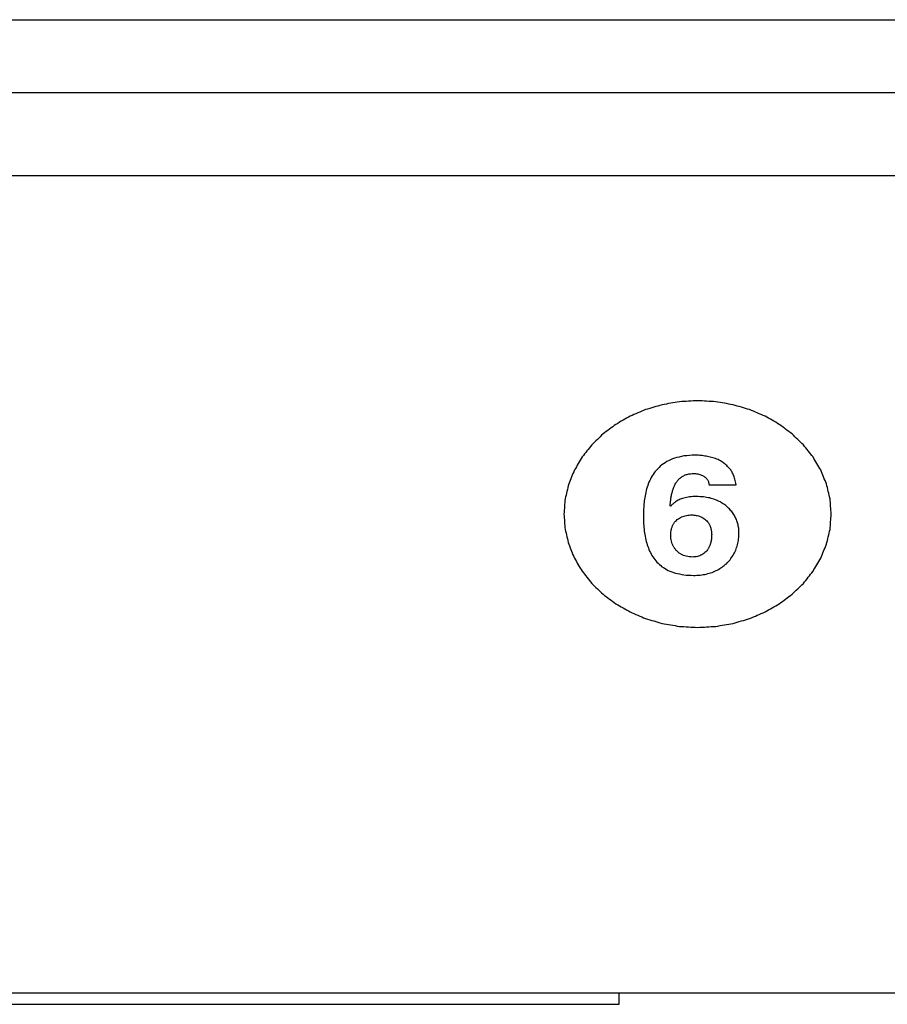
# Model space of a CAD drawing. Header units: inches. Extents: x 0 to 34, y 0 to 22.
# Tile 7 of 76: x 7.967 to 8.384, y 13.686 to 14.159. Entities that reach past the tile are written whole.
import ezdxf

# ---------------------------------------------------------------- set-up
doc = ezdxf.new("R2010")
doc.units = ezdxf.units.IN
doc.header["$LTSCALE"] = 1.87
doc.header["$MEASUREMENT"] = 0
doc.layers.get('0').update_dxf_attribs({"linetype": 'CONTINUOUS'})
doc.layers.add('DATUMCURVES', color=7, linetype='CONTINUOUS')

msp = doc.modelspace()

# ---------------------------------------------------------------- linework, layer by layer
at = {"color": 7, "linetype": 'CONTINUOUS'}
for p, q in [((4.59582, 14.15947), (9.57282, 14.15947)), ((4.59582, 14.12447), (9.57282, 14.12447)), ((4.59582, 14.08447), (9.57282, 14.08447)), ((4.60732, 13.69147), (9.56132, 13.69147)), ((8.2553, 13.68597), (8.2553, 13.69097)), ((6.0933, 13.68597), (8.2553, 13.68597))]:
    msp.add_line(p, q, dxfattribs=at)
at = {"layer": 'DATUMCURVES', "color": 40, "linetype": 'CONTINUOUS'}
for points in [[(8.276, 13.97428, 4.15024), (8.27335, 13.9735, 4.14975), (8.27071, 13.97272, 4.14926), (8.26807, 13.97194, 4.14878)], [(8.28436, 13.97573, 4.15114), (8.28157, 13.97525, 4.15084), (8.27878, 13.97476, 4.15054), (8.276, 13.97428, 4.15024)], [(8.29308, 13.97623, 4.15145), (8.29017, 13.97606, 4.15135), (8.28727, 13.9759, 4.15125), (8.28436, 13.97573, 4.15114)], [(8.3018, 13.97573, 4.15114), (8.29889, 13.9759, 4.15125), (8.29599, 13.97606, 4.15135), (8.29308, 13.97623, 4.15145)], [(8.31017, 13.97428, 4.15024), (8.30738, 13.97476, 4.15054), (8.30459, 13.97525, 4.15084), (8.3018, 13.97573, 4.15114)], [(8.3181, 13.97194, 4.14878), (8.31545, 13.97272, 4.14926), (8.31281, 13.9735, 4.14975), (8.31017, 13.97428, 4.15024)], [(8.26065, 13.96878, 4.1468), (8.25837, 13.96748, 4.14598), (8.25609, 13.96617, 4.14517), (8.25381, 13.96486, 4.14435)], [(8.26807, 13.97194, 4.14878), (8.26559, 13.97089, 4.14812), (8.26312, 13.96984, 4.14746), (8.26065, 13.96878, 4.1468)], [(8.32552, 13.96878, 4.1468), (8.32305, 13.96984, 4.14746), (8.32057, 13.97089, 4.14812), (8.3181, 13.97194, 4.14878)], [(8.33236, 13.96486, 4.14435), (8.33008, 13.96617, 4.14517), (8.3278, 13.96748, 4.14598), (8.32552, 13.96878, 4.1468)], [(8.25381, 13.96486, 4.14435), (8.25175, 13.96333, 4.14339), (8.24969, 13.96179, 4.14243), (8.24763, 13.96025, 4.14147)], [(8.33853, 13.96025, 4.14147), (8.33647, 13.96179, 4.14243), (8.33441, 13.96333, 4.14339), (8.33236, 13.96486, 4.14435)], [(8.24763, 13.96025, 4.14147), (8.24582, 13.95851, 4.14038), (8.24401, 13.95676, 4.13929), (8.2422, 13.95502, 4.1382)], [(8.34397, 13.95502, 4.1382), (8.34215, 13.95676, 4.13929), (8.34034, 13.95851, 4.14038), (8.33853, 13.96025, 4.14147)], [(8.2422, 13.95502, 4.1382), (8.24066, 13.95309, 4.13699), (8.23912, 13.95115, 4.13578), (8.23758, 13.94922, 4.13458)], [(8.34859, 13.94922, 4.13458), (8.34705, 13.95115, 4.13578), (8.34551, 13.95309, 4.13699), (8.34397, 13.95502, 4.1382)], [(8.28651, 13.94969, 4.13487), (8.285, 13.94934, 4.13465), (8.2835, 13.94898, 4.13443), (8.28199, 13.94863, 4.13421)], [(8.29186, 13.95007, 4.13511), (8.29007, 13.94994, 4.13503), (8.28829, 13.94982, 4.13495), (8.28651, 13.94969, 4.13487)], [(8.29264, 13.95005, 4.13509), (8.29238, 13.95005, 4.1351), (8.29212, 13.95006, 4.1351), (8.29186, 13.95007, 4.13511)], [(8.29359, 13.94999, 4.13506), (8.29327, 13.95001, 4.13507), (8.29295, 13.95003, 4.13508), (8.29264, 13.95005, 4.13509)], [(8.29468, 13.94989, 4.13499), (8.29432, 13.94992, 4.13501), (8.29395, 13.94995, 4.13504), (8.29359, 13.94999, 4.13506)], [(8.29588, 13.94974, 4.1349), (8.29548, 13.94979, 4.13493), (8.29508, 13.94984, 4.13496), (8.29468, 13.94989, 4.13499)], [(8.29716, 13.94954, 4.13478), (8.29673, 13.9496, 4.13482), (8.29631, 13.94967, 4.13486), (8.29588, 13.94974, 4.1349)], [(8.29847, 13.94928, 4.13462), (8.29803, 13.94937, 4.13467), (8.29759, 13.94945, 4.13472), (8.29716, 13.94954, 4.13478)], [(8.23758, 13.94922, 4.13458), (8.23633, 13.94712, 4.13327), (8.23509, 13.94502, 4.13196), (8.23385, 13.94293, 4.13064)], [(8.27515, 13.94481, 4.13182), (8.27433, 13.94395, 4.13128), (8.27351, 13.94309, 4.13075), (8.27269, 13.94223, 4.13021)], [(8.27823, 13.94697, 4.13317), (8.2772, 13.94625, 4.13272), (8.27617, 13.94553, 4.13227), (8.27515, 13.94481, 4.13182)], [(8.28199, 13.94863, 4.13421), (8.28074, 13.94807, 4.13386), (8.27948, 13.94752, 4.13351), (8.27823, 13.94697, 4.13317)], [(8.2998, 13.94897, 4.13442), (8.29936, 13.94908, 4.13449), (8.29891, 13.94918, 4.13455), (8.29847, 13.94928, 4.13462)], [(8.30111, 13.9486, 4.13419), (8.30067, 13.94873, 4.13427), (8.30024, 13.94885, 4.13435), (8.2998, 13.94897, 4.13442)], [(8.30237, 13.94816, 4.13392), (8.30195, 13.94831, 4.13401), (8.30153, 13.94846, 4.1341), (8.30111, 13.9486, 4.13419)], [(8.30354, 13.94766, 4.1336), (8.30315, 13.94783, 4.13371), (8.30276, 13.948, 4.13381), (8.30237, 13.94816, 4.13392)], [(8.30459, 13.94708, 4.13324), (8.30424, 13.94728, 4.13336), (8.30389, 13.94747, 4.13348), (8.30354, 13.94766, 4.1336)], [(8.3055, 13.94643, 4.13283), (8.30519, 13.94665, 4.13297), (8.30489, 13.94687, 4.13311), (8.30459, 13.94708, 4.13324)], [(8.30636, 13.9457, 4.13238), (8.30607, 13.94595, 4.13253), (8.30578, 13.94619, 4.13268), (8.3055, 13.94643, 4.13283)], [(8.30714, 13.94501, 4.13195), (8.30688, 13.94524, 4.13209), (8.30662, 13.94547, 4.13224), (8.30636, 13.9457, 4.13238)], [(8.30783, 13.94434, 4.13153), (8.3076, 13.94456, 4.13167), (8.30737, 13.94479, 4.13181), (8.30714, 13.94501, 4.13195)], [(8.35231, 13.94293, 4.13064), (8.35107, 13.94502, 4.13196), (8.34983, 13.94712, 4.13327), (8.34859, 13.94922, 4.13458)], [(8.23385, 13.94293, 4.13064), (8.23293, 13.94068, 4.12924), (8.23201, 13.93844, 4.12784), (8.2311, 13.9362, 4.12644)], [(8.27269, 13.94223, 4.13021), (8.27205, 13.94127, 4.12961), (8.27141, 13.94031, 4.12901), (8.27078, 13.93935, 4.12841)], [(8.28565, 13.9398, 4.12869), (8.28615, 13.94006, 4.12885), (8.28665, 13.94031, 4.12901), (8.28716, 13.94056, 4.12917)], [(8.28716, 13.94056, 4.12917), (8.28774, 13.94072, 4.12927), (8.28832, 13.94088, 4.12937), (8.28891, 13.94104, 4.12947)], [(8.28891, 13.94104, 4.12947), (8.28958, 13.9411, 4.1295), (8.29025, 13.94115, 4.12954), (8.29092, 13.94121, 4.12957)], [(8.29092, 13.94121, 4.12957), (8.29131, 13.94119, 4.12956), (8.2917, 13.94118, 4.12955), (8.29209, 13.94116, 4.12954)], [(8.29209, 13.94116, 4.12954), (8.29245, 13.94112, 4.12952), (8.2928, 13.94107, 4.12949), (8.29316, 13.94103, 4.12946)], [(8.29316, 13.94103, 4.12946), (8.29349, 13.94096, 4.12941), (8.29381, 13.94088, 4.12937), (8.29414, 13.94081, 4.12932)], [(8.29414, 13.94081, 4.12932), (8.29443, 13.94071, 4.12926), (8.29472, 13.94061, 4.1292), (8.29501, 13.94051, 4.12914)], [(8.29501, 13.94051, 4.12914), (8.29527, 13.94039, 4.12906), (8.29553, 13.94026, 4.12898), (8.29579, 13.94014, 4.1289)], [(8.29579, 13.94014, 4.1289), (8.29602, 13.93999, 4.12881), (8.29625, 13.93984, 4.12872), (8.29648, 13.9397, 4.12863)], [(8.30845, 13.94366, 4.13111), (8.30824, 13.94389, 4.13125), (8.30804, 13.94411, 4.13139), (8.30783, 13.94434, 4.13153)], [(8.30901, 13.94297, 4.13067), (8.30882, 13.9432, 4.13081), (8.30864, 13.94343, 4.13096), (8.30845, 13.94366, 4.13111)], [(8.3095, 13.94223, 4.13021), (8.30934, 13.94247, 4.13036), (8.30917, 13.94272, 4.13051), (8.30901, 13.94297, 4.13067)], [(8.30995, 13.94142, 4.12971), (8.3098, 13.94169, 4.12987), (8.30965, 13.94196, 4.13004), (8.3095, 13.94223, 4.13021)], [(8.31035, 13.94054, 4.12915), (8.31022, 13.94084, 4.12934), (8.31008, 13.94113, 4.12952), (8.30995, 13.94142, 4.12971)], [(8.31072, 13.93956, 4.12854), (8.31059, 13.93989, 4.12875), (8.31047, 13.94021, 4.12895), (8.31035, 13.94054, 4.12915)], [(8.35507, 13.9362, 4.12644), (8.35415, 13.93844, 4.12784), (8.35323, 13.94068, 4.12924), (8.35231, 13.94293, 4.13064)], [(8.2311, 13.9362, 4.12644), (8.23053, 13.93384, 4.12496), (8.22996, 13.93147, 4.12349), (8.22939, 13.92911, 4.12201)], [(8.26935, 13.93623, 4.12646), (8.26901, 13.93515, 4.12579), (8.26867, 13.93407, 4.12511), (8.26834, 13.93299, 4.12444)], [(8.27078, 13.93935, 4.12841), (8.2703, 13.93831, 4.12776), (8.26983, 13.93727, 4.12711), (8.26935, 13.93623, 4.12646)], [(8.28164, 13.93461, 4.12544), (8.28188, 13.93512, 4.12577), (8.28212, 13.93564, 4.12609), (8.28237, 13.93616, 4.12642)], [(8.28237, 13.93616, 4.12642), (8.28267, 13.93663, 4.12671), (8.28297, 13.9371, 4.12701), (8.28327, 13.93757, 4.1273)], [(8.28327, 13.93757, 4.1273), (8.28363, 13.93798, 4.12755), (8.28399, 13.93839, 4.12781), (8.28435, 13.9388, 4.12806)], [(8.28435, 13.9388, 4.12806), (8.28478, 13.93913, 4.12827), (8.28521, 13.93947, 4.12848), (8.28565, 13.9398, 4.12869)], [(8.29648, 13.9397, 4.12863), (8.29667, 13.93953, 4.12852), (8.29687, 13.93936, 4.12841), (8.29707, 13.93919, 4.12831)], [(8.29707, 13.93919, 4.12831), (8.29723, 13.939, 4.12819), (8.2974, 13.93881, 4.12807), (8.29756, 13.93862, 4.12795)], [(8.29756, 13.93862, 4.12795), (8.2977, 13.93841, 4.12782), (8.29783, 13.9382, 4.12769), (8.29797, 13.93799, 4.12756)], [(8.29797, 13.93799, 4.12756), (8.29807, 13.93776, 4.12742), (8.29817, 13.93753, 4.12727), (8.29828, 13.93731, 4.12713)], [(8.29828, 13.93731, 4.12713), (8.29835, 13.93706, 4.12698), (8.29843, 13.93682, 4.12683), (8.2985, 13.93658, 4.12668)], [(8.2985, 13.93658, 4.12668), (8.29855, 13.93632, 4.12652), (8.29859, 13.93606, 4.12635), (8.29864, 13.9358, 4.12619)], [(8.29864, 13.9358, 4.12619), (8.30299, 13.93581, 4.1262), (8.30734, 13.93581, 4.1262), (8.31169, 13.93582, 4.1262)], [(8.31106, 13.93846, 4.12785), (8.31094, 13.93883, 4.12808), (8.31083, 13.93919, 4.12831), (8.31072, 13.93956, 4.12854)], [(8.31138, 13.93722, 4.12708), (8.31127, 13.93763, 4.12733), (8.31116, 13.93804, 4.12759), (8.31106, 13.93846, 4.12785)], [(8.31169, 13.93582, 4.1262), (8.31158, 13.93628, 4.12649), (8.31148, 13.93675, 4.12678), (8.31138, 13.93722, 4.12708)], [(8.35678, 13.92911, 4.12201), (8.35621, 13.93147, 4.12349), (8.35564, 13.93384, 4.12496), (8.35507, 13.9362, 4.12644)], [(8.26834, 13.93299, 4.12444), (8.26811, 13.9319, 4.12375), (8.26789, 13.9308, 4.12307), (8.26767, 13.92971, 4.12239)], [(8.28028, 13.92934, 4.12215), (8.28039, 13.92995, 4.12253), (8.2805, 13.93055, 4.12291), (8.28061, 13.93116, 4.12329)], [(8.28061, 13.93116, 4.12329), (8.28076, 13.93175, 4.12366), (8.28091, 13.93234, 4.12403), (8.28106, 13.93293, 4.1244)], [(8.28106, 13.93293, 4.1244), (8.28125, 13.93349, 4.12475), (8.28144, 13.93405, 4.12509), (8.28164, 13.93461, 4.12544)], [(8.22939, 13.92911, 4.12201), (8.22919, 13.92664, 4.12047), (8.22899, 13.92418, 4.11893), (8.2288, 13.92171, 4.11739)], [(8.26728, 13.92649, 4.12037), (8.26721, 13.92546, 4.11973), (8.26715, 13.92443, 4.11909), (8.26709, 13.92341, 4.11845)], [(8.26767, 13.92971, 4.12239), (8.26754, 13.92864, 4.12171), (8.26741, 13.92756, 4.12104), (8.26728, 13.92649, 4.12037)], [(8.2799, 13.92566, 4.11985), (8.27995, 13.92627, 4.12024), (8.28, 13.92688, 4.12062), (8.28005, 13.92749, 4.121)], [(8.28008, 13.9255, 4.11975), (8.28002, 13.92555, 4.11979), (8.27996, 13.9256, 4.11982), (8.2799, 13.92566, 4.11985)], [(8.28005, 13.92749, 4.121), (8.28012, 13.92811, 4.12139), (8.2802, 13.92872, 4.12177), (8.28028, 13.92934, 4.12215)], [(8.28056, 13.92602, 4.12008), (8.2804, 13.92585, 4.11997), (8.28024, 13.92567, 4.11986), (8.28008, 13.9255, 4.11975)], [(8.28112, 13.92656, 4.12042), (8.28093, 13.92638, 4.1203), (8.28075, 13.9262, 4.12019), (8.28056, 13.92602, 4.12008)], [(8.28175, 13.92709, 4.12075), (8.28154, 13.92691, 4.12064), (8.28133, 13.92674, 4.12053), (8.28112, 13.92656, 4.12042)], [(8.28247, 13.92762, 4.12108), (8.28223, 13.92745, 4.12097), (8.28199, 13.92727, 4.12086), (8.28175, 13.92709, 4.12075)], [(8.2833, 13.92813, 4.1214), (8.28302, 13.92796, 4.12129), (8.28275, 13.92779, 4.12119), (8.28247, 13.92762, 4.12108)], [(8.28423, 13.9286, 4.12169), (8.28392, 13.92844, 4.12159), (8.28361, 13.92829, 4.1215), (8.2833, 13.92813, 4.1214)], [(8.28528, 13.92903, 4.12196), (8.28493, 13.92889, 4.12187), (8.28458, 13.92875, 4.12178), (8.28423, 13.9286, 4.12169)], [(8.28645, 13.92941, 4.1222), (8.28606, 13.92929, 4.12212), (8.28567, 13.92916, 4.12204), (8.28528, 13.92903, 4.12196)], [(8.28777, 13.92973, 4.1224), (8.28733, 13.92962, 4.12233), (8.28689, 13.92952, 4.12227), (8.28645, 13.92941, 4.1222)], [(8.28922, 13.92996, 4.12254), (8.28874, 13.92988, 4.12249), (8.28825, 13.92981, 4.12245), (8.28777, 13.92973, 4.1224)], [(8.29084, 13.93011, 4.12264), (8.2903, 13.93006, 4.12261), (8.28976, 13.93001, 4.12258), (8.28922, 13.92996, 4.12254)], [(8.29261, 13.93017, 4.12267), (8.29202, 13.93015, 4.12266), (8.29143, 13.93013, 4.12265), (8.29084, 13.93011, 4.12264)], [(8.29592, 13.92999, 4.12256), (8.29481, 13.93005, 4.1226), (8.29371, 13.93011, 4.12263), (8.29261, 13.93017, 4.12267)], [(8.29892, 13.92947, 4.12223), (8.29792, 13.92964, 4.12234), (8.29692, 13.92981, 4.12245), (8.29592, 13.92999, 4.12256)], [(8.30163, 13.92864, 4.12172), (8.30073, 13.92891, 4.12189), (8.29982, 13.92919, 4.12206), (8.29892, 13.92947, 4.12223)], [(8.30404, 13.92754, 4.12103), (8.30324, 13.9279, 4.12126), (8.30243, 13.92827, 4.12149), (8.30163, 13.92864, 4.12172)], [(8.30616, 13.92619, 4.12019), (8.30545, 13.92664, 4.12047), (8.30475, 13.92709, 4.12075), (8.30404, 13.92754, 4.12103)], [(8.30799, 13.92464, 4.11922), (8.30738, 13.92516, 4.11954), (8.30677, 13.92567, 4.11986), (8.30616, 13.92619, 4.12019)], [(8.35737, 13.92171, 4.11739), (8.35717, 13.92418, 4.11893), (8.35697, 13.92664, 4.12047), (8.35678, 13.92911, 4.12201)], [(8.2288, 13.92171, 4.11739), (8.22899, 13.91925, 4.11585), (8.22919, 13.91678, 4.11431), (8.22939, 13.91432, 4.11277)], [(8.26709, 13.92341, 4.11845), (8.26707, 13.92246, 4.11786), (8.26706, 13.92152, 4.11727), (8.26704, 13.92057, 4.11668)], [(8.28657, 13.92079, 4.11681), (8.28697, 13.92089, 4.11687), (8.28737, 13.92098, 4.11693), (8.28778, 13.92108, 4.11699)], [(8.28778, 13.92108, 4.11699), (8.28819, 13.92114, 4.11703), (8.2886, 13.9212, 4.11707), (8.28901, 13.92125, 4.1171)], [(8.28901, 13.92125, 4.1171), (8.28942, 13.92127, 4.11711), (8.28984, 13.92129, 4.11713), (8.29026, 13.92131, 4.11714)], [(8.29026, 13.92131, 4.11714), (8.29061, 13.92129, 4.11713), (8.29096, 13.92128, 4.11712), (8.29132, 13.92126, 4.11711)], [(8.29132, 13.92126, 4.11711), (8.29168, 13.92121, 4.11707), (8.29204, 13.92116, 4.11704), (8.29241, 13.92111, 4.11701)], [(8.29241, 13.92111, 4.11701), (8.29277, 13.92102, 4.11695), (8.29314, 13.92093, 4.1169), (8.29351, 13.92084, 4.11684)], [(8.30953, 13.92291, 4.11814), (8.30902, 13.92349, 4.1185), (8.3085, 13.92406, 4.11886), (8.30799, 13.92464, 4.11922)], [(8.31079, 13.92104, 4.11697), (8.31037, 13.92166, 4.11736), (8.30995, 13.92229, 4.11775), (8.30953, 13.92291, 4.11814)], [(8.31176, 13.91906, 4.11573), (8.31143, 13.91972, 4.11614), (8.31111, 13.92038, 4.11656), (8.31079, 13.92104, 4.11697)], [(8.35678, 13.91432, 4.11277), (8.35697, 13.91678, 4.11431), (8.35717, 13.91925, 4.11585), (8.35737, 13.92171, 4.11739)], [(8.26704, 13.92057, 4.11668), (8.26707, 13.9194, 4.11594), (8.2671, 13.91823, 4.11521), (8.26713, 13.91705, 4.11448)], [(8.26713, 13.91705, 4.11448), (8.26723, 13.9159, 4.11375), (8.26733, 13.91474, 4.11303), (8.26743, 13.91358, 4.11231)], [(8.28105, 13.91609, 4.11388), (8.28126, 13.91648, 4.11412), (8.28147, 13.91687, 4.11436), (8.28168, 13.91726, 4.1146)], [(8.28168, 13.91726, 4.1146), (8.28194, 13.91759, 4.11481), (8.28219, 13.91792, 4.11502), (8.28245, 13.91826, 4.11523)], [(8.28245, 13.91826, 4.11523), (8.28275, 13.91854, 4.11541), (8.28304, 13.91882, 4.11558), (8.28334, 13.91911, 4.11576)], [(8.28334, 13.91911, 4.11576), (8.28367, 13.91934, 4.1159), (8.28401, 13.91957, 4.11605), (8.28434, 13.91981, 4.1162)], [(8.28434, 13.91981, 4.1162), (8.2847, 13.91999, 4.11631), (8.28506, 13.92018, 4.11643), (8.28542, 13.92036, 4.11655)], [(8.28542, 13.92036, 4.11655), (8.2858, 13.9205, 4.11663), (8.28619, 13.92065, 4.11672), (8.28657, 13.92079, 4.11681)], [(8.29351, 13.92084, 4.11684), (8.29387, 13.92071, 4.11676), (8.29423, 13.92058, 4.11668), (8.29459, 13.92045, 4.1166)], [(8.29459, 13.92045, 4.1166), (8.29494, 13.92027, 4.11649), (8.29528, 13.9201, 4.11638), (8.29563, 13.91992, 4.11627)], [(8.29563, 13.91992, 4.11627), (8.29596, 13.9197, 4.11613), (8.29629, 13.91948, 4.11599), (8.29662, 13.91926, 4.11585)], [(8.29662, 13.91926, 4.11585), (8.29691, 13.91899, 4.11569), (8.29721, 13.91872, 4.11552), (8.29751, 13.91844, 4.11535)], [(8.29751, 13.91844, 4.11535), (8.29777, 13.91812, 4.11514), (8.29803, 13.9178, 4.11494), (8.2983, 13.91747, 4.11474)], [(8.2983, 13.91747, 4.11474), (8.29851, 13.91709, 4.1145), (8.29873, 13.91671, 4.11426), (8.29895, 13.91633, 4.11403)], [(8.29895, 13.91633, 4.11403), (8.29911, 13.9159, 4.11375), (8.29928, 13.91546, 4.11348), (8.29944, 13.91502, 4.11321)], [(8.31245, 13.917, 4.11444), (8.31222, 13.91768, 4.11487), (8.31199, 13.91837, 4.1153), (8.31176, 13.91906, 4.11573)], [(8.31286, 13.91489, 4.11313), (8.31272, 13.91559, 4.11357), (8.31259, 13.9163, 4.114), (8.31245, 13.917, 4.11444)], [(8.22939, 13.91432, 4.11277), (8.22996, 13.91196, 4.11129), (8.23053, 13.90959, 4.10981), (8.2311, 13.90723, 4.10834)], [(8.26743, 13.91358, 4.11231), (8.26761, 13.91245, 4.1116), (8.26779, 13.91132, 4.1109), (8.26798, 13.91019, 4.11019)], [(8.28018, 13.91159, 4.11106), (8.28021, 13.91215, 4.11141), (8.28025, 13.91271, 4.11176), (8.28028, 13.91327, 4.11211)], [(8.28026, 13.91009, 4.11013), (8.28023, 13.91059, 4.11044), (8.2802, 13.91109, 4.11075), (8.28018, 13.91159, 4.11106)], [(8.28028, 13.91327, 4.11211), (8.28038, 13.91377, 4.11242), (8.28048, 13.91427, 4.11274), (8.28058, 13.91477, 4.11305)], [(8.28058, 13.91477, 4.11305), (8.28073, 13.91521, 4.11332), (8.28089, 13.91565, 4.1136), (8.28105, 13.91609, 4.11388)], [(8.29944, 13.91502, 4.11321), (8.29955, 13.91452, 4.11289), (8.29965, 13.91402, 4.11258), (8.29976, 13.91352, 4.11227)], [(8.29976, 13.91352, 4.11227), (8.29979, 13.91296, 4.11192), (8.29983, 13.91239, 4.11156), (8.29987, 13.91183, 4.11121)], [(8.29987, 13.91183, 4.11121), (8.29984, 13.91122, 4.11083), (8.29981, 13.91061, 4.11045), (8.29978, 13.91001, 4.11007)], [(8.31282, 13.90978, 4.10993), (8.31288, 13.91078, 4.11055), (8.31294, 13.91178, 4.11118), (8.313, 13.91278, 4.1118)], [(8.313, 13.91278, 4.1118), (8.31295, 13.91348, 4.11224), (8.31291, 13.91419, 4.11269), (8.31286, 13.91489, 4.11313)], [(8.35507, 13.90723, 4.10834), (8.35564, 13.90959, 4.10981), (8.35621, 13.91196, 4.11129), (8.35678, 13.91432, 4.11277)], [(8.2311, 13.90723, 4.10834), (8.23201, 13.90499, 4.10694), (8.23293, 13.90274, 4.10554), (8.23385, 13.9005, 4.10413)], [(8.26798, 13.91019, 4.11019), (8.26826, 13.90911, 4.10952), (8.26854, 13.90803, 4.10884), (8.26882, 13.90695, 4.10817)], [(8.26882, 13.90695, 4.10817), (8.26921, 13.90594, 4.10753), (8.2696, 13.90492, 4.1069), (8.26999, 13.90391, 4.10626)], [(8.28051, 13.90868, 4.10924), (8.28043, 13.90915, 4.10954), (8.28034, 13.90962, 4.10983), (8.28026, 13.91009, 4.11013)], [(8.28092, 13.90735, 4.10842), (8.28078, 13.90779, 4.10869), (8.28065, 13.90823, 4.10897), (8.28051, 13.90868, 4.10924)], [(8.28149, 13.90613, 4.10765), (8.2813, 13.90654, 4.10791), (8.28111, 13.90695, 4.10816), (8.28092, 13.90735, 4.10842)], [(8.2991, 13.90692, 4.10814), (8.29891, 13.90649, 4.10788), (8.29873, 13.90606, 4.10761), (8.29854, 13.90564, 4.10734)], [(8.29952, 13.90837, 4.10905), (8.29938, 13.90789, 4.10875), (8.29924, 13.9074, 4.10845), (8.2991, 13.90692, 4.10814)], [(8.29978, 13.91001, 4.11007), (8.29969, 13.90946, 4.10973), (8.2996, 13.90892, 4.10939), (8.29952, 13.90837, 4.10905)], [(8.31141, 13.90435, 4.10654), (8.3117, 13.90522, 4.10708), (8.31199, 13.90609, 4.10763), (8.31228, 13.90696, 4.10817)], [(8.31228, 13.90696, 4.10817), (8.31246, 13.9079, 4.10876), (8.31264, 13.90884, 4.10934), (8.31282, 13.90978, 4.10993)], [(8.35231, 13.9005, 4.10413), (8.35323, 13.90274, 4.10554), (8.35415, 13.90499, 4.10694), (8.35507, 13.90723, 4.10834)], [(8.26999, 13.90391, 4.10626), (8.27051, 13.90297, 4.10568), (8.27102, 13.90204, 4.10509), (8.27154, 13.9011, 4.10451)], [(8.28219, 13.90502, 4.10696), (8.28196, 13.90539, 4.10719), (8.28172, 13.90576, 4.10742), (8.28149, 13.90613, 4.10765)], [(8.28304, 13.90402, 4.10634), (8.28275, 13.90436, 4.10654), (8.28247, 13.90469, 4.10675), (8.28219, 13.90502, 4.10696)], [(8.28402, 13.90316, 4.10579), (8.28369, 13.90345, 4.10598), (8.28336, 13.90374, 4.10616), (8.28304, 13.90402, 4.10634)], [(8.28512, 13.90243, 4.10534), (8.28475, 13.90267, 4.10549), (8.28438, 13.90292, 4.10564), (8.28402, 13.90316, 4.10579)], [(8.28634, 13.90185, 4.10497), (8.28593, 13.90204, 4.1051), (8.28552, 13.90224, 4.10522), (8.28512, 13.90243, 4.10534)], [(8.29517, 13.90216, 4.10517), (8.29481, 13.90199, 4.10507), (8.29446, 13.90183, 4.10497), (8.29411, 13.90167, 4.10487)], [(8.29615, 13.90279, 4.10556), (8.29582, 13.90258, 4.10543), (8.29549, 13.90237, 4.1053), (8.29517, 13.90216, 4.10517)], [(8.29706, 13.90358, 4.10606), (8.29675, 13.90331, 4.10589), (8.29645, 13.90305, 4.10573), (8.29615, 13.90279, 4.10556)], [(8.29786, 13.90452, 4.10665), (8.29759, 13.90421, 4.10645), (8.29732, 13.90389, 4.10625), (8.29706, 13.90358, 4.10606)], [(8.29854, 13.90564, 4.10734), (8.29831, 13.90526, 4.10711), (8.29808, 13.90489, 4.10688), (8.29786, 13.90452, 4.10665)], [(8.31021, 13.90195, 4.10504), (8.31061, 13.90275, 4.10554), (8.31101, 13.90355, 4.10604), (8.31141, 13.90435, 4.10654)], [(8.23385, 13.9005, 4.10413), (8.23509, 13.8984, 4.10282), (8.23633, 13.89631, 4.10151), (8.23758, 13.89421, 4.1002)], [(8.27154, 13.9011, 4.10451), (8.2722, 13.90027, 4.10399), (8.27286, 13.89943, 4.10346), (8.27352, 13.89859, 4.10294)], [(8.27352, 13.89859, 4.10294), (8.27433, 13.89787, 4.10249), (8.27514, 13.89715, 4.10204), (8.27595, 13.89643, 4.10159)], [(8.28767, 13.90142, 4.10471), (8.28723, 13.90156, 4.1048), (8.28678, 13.9017, 4.10489), (8.28634, 13.90185, 4.10497)], [(8.28911, 13.90116, 4.10454), (8.28863, 13.90124, 4.1046), (8.28815, 13.90133, 4.10465), (8.28767, 13.90142, 4.10471)], [(8.29064, 13.90107, 4.10449), (8.29013, 13.9011, 4.10451), (8.28962, 13.90113, 4.10452), (8.28911, 13.90116, 4.10454)], [(8.29183, 13.90113, 4.10453), (8.29143, 13.90111, 4.10451), (8.29103, 13.90109, 4.1045), (8.29064, 13.90107, 4.10449)], [(8.29299, 13.90133, 4.10465), (8.2926, 13.90127, 4.10461), (8.29221, 13.9012, 4.10457), (8.29183, 13.90113, 4.10453)], [(8.29411, 13.90167, 4.10487), (8.29373, 13.90156, 4.10479), (8.29336, 13.90144, 4.10472), (8.29299, 13.90133, 4.10465)], [(8.30488, 13.89619, 4.10144), (8.30556, 13.89675, 4.10179), (8.30625, 13.8973, 4.10214), (8.30693, 13.89786, 4.10248)], [(8.30693, 13.89786, 4.10248), (8.30753, 13.8985, 4.10288), (8.30812, 13.89914, 4.10329), (8.30872, 13.89979, 4.10369)], [(8.30872, 13.89979, 4.10369), (8.30921, 13.90051, 4.10414), (8.30971, 13.90123, 4.10459), (8.31021, 13.90195, 4.10504)], [(8.34859, 13.89421, 4.1002), (8.34983, 13.89631, 4.10151), (8.35107, 13.8984, 4.10282), (8.35231, 13.9005, 4.10413)], [(8.23758, 13.89421, 4.1002), (8.23912, 13.89228, 4.09899), (8.24066, 13.89034, 4.09779), (8.2422, 13.88841, 4.09658)], [(8.27595, 13.89643, 4.10159), (8.27693, 13.89584, 4.10122), (8.27791, 13.89524, 4.10085), (8.2789, 13.89465, 4.10048)], [(8.2789, 13.89465, 4.10048), (8.28006, 13.89421, 4.1002), (8.28123, 13.89377, 4.09993), (8.28239, 13.89333, 4.09965)], [(8.28239, 13.89333, 4.09965), (8.28375, 13.89305, 4.09948), (8.28511, 13.89277, 4.0993), (8.28648, 13.89249, 4.09913)], [(8.28648, 13.89249, 4.09913), (8.28805, 13.8924, 4.09907), (8.28962, 13.8923, 4.09901), (8.2912, 13.8922, 4.09895)], [(8.29433, 13.89237, 4.09905), (8.29532, 13.89254, 4.09916), (8.2963, 13.8927, 4.09926), (8.29729, 13.89287, 4.09937)], [(8.29729, 13.89287, 4.09937), (8.2982, 13.89314, 4.09953), (8.29912, 13.89341, 4.0997), (8.30004, 13.89368, 4.09987)], [(8.30004, 13.89368, 4.09987), (8.30089, 13.89405, 4.1001), (8.30173, 13.89442, 4.10034), (8.30258, 13.89479, 4.10057)], [(8.30258, 13.89479, 4.10057), (8.30335, 13.89526, 4.10086), (8.30411, 13.89572, 4.10115), (8.30488, 13.89619, 4.10144)], [(8.34397, 13.88841, 4.09658), (8.34551, 13.89034, 4.09779), (8.34705, 13.89228, 4.09899), (8.34859, 13.89421, 4.1002)], [(8.2422, 13.88841, 4.09658), (8.24401, 13.88666, 4.09549), (8.24582, 13.88492, 4.0944), (8.24763, 13.88317, 4.09331)], [(8.2912, 13.8922, 4.09895), (8.29224, 13.89226, 4.09898), (8.29329, 13.89232, 4.09902), (8.29433, 13.89237, 4.09905)], [(8.33853, 13.88317, 4.09331), (8.34034, 13.88492, 4.0944), (8.34215, 13.88666, 4.09549), (8.34397, 13.88841, 4.09658)], [(8.24763, 13.88317, 4.09331), (8.24969, 13.88164, 4.09235), (8.25175, 13.8801, 4.09139), (8.25381, 13.87857, 4.09043)], [(8.33236, 13.87857, 4.09043), (8.33441, 13.8801, 4.09139), (8.33647, 13.88164, 4.09235), (8.33853, 13.88317, 4.09331)], [(8.25381, 13.87857, 4.09043), (8.25609, 13.87726, 4.08961), (8.25837, 13.87595, 4.0888), (8.26065, 13.87465, 4.08798)], [(8.32552, 13.87465, 4.08798), (8.3278, 13.87595, 4.0888), (8.33008, 13.87726, 4.08961), (8.33236, 13.87857, 4.09043)], [(8.26065, 13.87465, 4.08798), (8.26312, 13.8736, 4.08732), (8.26559, 13.87254, 4.08666), (8.26807, 13.87149, 4.08601)], [(8.3181, 13.87149, 4.08601), (8.32057, 13.87254, 4.08666), (8.32305, 13.8736, 4.08732), (8.32552, 13.87465, 4.08798)], [(8.26807, 13.87149, 4.08601), (8.27071, 13.87071, 4.08552), (8.27335, 13.86993, 4.08503), (8.276, 13.86915, 4.08454)], [(8.276, 13.86915, 4.08454), (8.27878, 13.86867, 4.08424), (8.28157, 13.86818, 4.08394), (8.28436, 13.8677, 4.08364)], [(8.3018, 13.8677, 4.08364), (8.30459, 13.86818, 4.08394), (8.30738, 13.86867, 4.08424), (8.31017, 13.86915, 4.08454)], [(8.31017, 13.86915, 4.08454), (8.31281, 13.86993, 4.08503), (8.31545, 13.87071, 4.08552), (8.3181, 13.87149, 4.08601)], [(8.28436, 13.8677, 4.08364), (8.28727, 13.86754, 4.08353), (8.29017, 13.86737, 4.08343), (8.29308, 13.8672, 4.08333)], [(8.29308, 13.8672, 4.08333), (8.29599, 13.86737, 4.08343), (8.29889, 13.86754, 4.08353), (8.3018, 13.8677, 4.08364)]]:
    msp.add_open_spline(points, degree=3, dxfattribs=at)

doc.saveas('drawing.dxf')
